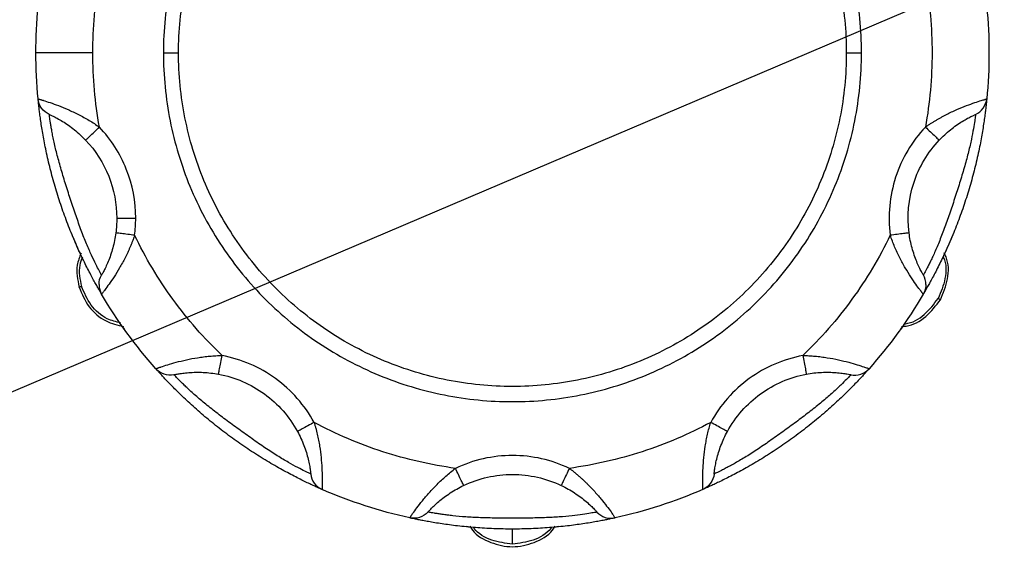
# Model space of a CAD drawing. Header units: inches. Extents: x 3 to 150, y 3 to 116.
# Tile 16 of 58: x 29.77 to 33.02, y 91.96 to 93.75. Entities that reach past the tile are written whole.
import ezdxf

# ---------------------------------------------------------------- set-up
doc = ezdxf.new("R2010")
doc.units = ezdxf.units.IN
doc.header["$LTSCALE"] = 14
doc.header["$MEASUREMENT"] = 0
doc.layers.add('TEXT', color=140, linetype='Continuous', lineweight=25)
doc.dimstyles.new('SLDDIMSTYLE3', dxfattribs={"dimtxt": 0.18, "dimasz": 1.82, "dimexe": 0, "dimexo": 0.0625, "dimgap": 0, "dimtad": 0, "dimtih": 1, "dimtoh": 1, "dimdec": 0, "dimrnd": 1e-09, "dimzin": 0, "dimdsep": 46, "dimtxsty": 'Standard', "dimsah": 1, "dimcen": 0.09, "dimadec": 0, "dimazin": 0, "dimtfac": 1.82, "dimtdec": 0, "dimtofl": 0, "dimtmove": 0, "dimatfit": 3, "dimfxl": 0, "dimfrac": 2, "dimtolj": 1, "dimtzin": 0, "dimarcsym": 0})

msp = doc.modelspace()

# ---------------------------------------------------------------- linework, layer by layer
for p, q in [((30.2474, 93.6404), (30.2974, 93.6404)), ((32.4974, 93.6404), (32.5474, 93.6404)), ((30.1188, 92.7304), (30.1137, 92.7365)), ((32.6811, 92.7365), (32.6759, 92.7304)), ((31.2565, 92.0767), (31.246, 92.0785)), ((31.3974, 92.0206), (31.3974, 92.0704)), ((31.5488, 92.0785), (31.5383, 92.0767))]:
    msp.add_line(p, q)
for points, knots in [([(32.5474, 93.6404), (32.5474, 93.7156), (32.54, 93.7909), (32.5106, 93.9385), (32.4886, 94.0109), (32.431, 94.15), (32.3954, 94.2167), (32.3117, 94.3419), (32.2638, 94.4003), (32.1573, 94.5068), (32.0989, 94.5547), (31.9737, 94.6384), (31.907, 94.674), (31.7679, 94.7316), (31.6956, 94.7536), (31.5479, 94.783), (31.4726, 94.7904), (31.3221, 94.7904), (31.2468, 94.783), (31.0992, 94.7536), (31.0268, 94.7316), (30.8878, 94.674), (30.8211, 94.6384), (30.6959, 94.5547), (30.6374, 94.5068), (30.531, 94.4003), (30.483, 94.3419), (30.3994, 94.2167), (30.3637, 94.15), (30.3061, 94.0109), (30.2842, 93.9385), (30.2548, 93.7909), (30.2474, 93.7156), (30.2474, 93.6404)], [0, 0, 0, 0, 0.0625, 0.0625, 0.125, 0.125, 0.1875, 0.1875, 0.25, 0.25, 0.3125, 0.3125, 0.375, 0.375, 0.4375, 0.4375, 0.5, 0.5, 0.5625, 0.5625, 0.625, 0.625, 0.6875, 0.6875, 0.75, 0.75, 0.8125, 0.8125, 0.875, 0.875, 0.9375, 0.9375, 1, 1, 1, 1]), ([(30.2974, 93.6404), (30.2974, 93.7124), (30.3045, 93.7844), (30.3326, 93.9256), (30.3536, 93.9948), (30.4087, 94.1278), (30.4428, 94.1916), (30.5228, 94.3114), (30.5686, 94.3673), (30.6705, 94.4691), (30.7264, 94.515), (30.8461, 94.595), (30.9099, 94.6291), (31.0429, 94.6842), (31.1122, 94.7052), (31.2534, 94.7333), (31.3254, 94.7404), (31.4694, 94.7404), (31.5414, 94.7333), (31.6826, 94.7052), (31.7518, 94.6842), (31.8848, 94.6291), (31.9486, 94.595), (32.0684, 94.515), (32.1243, 94.4691), (32.2261, 94.3673), (32.272, 94.3114), (32.352, 94.1916), (32.3861, 94.1278), (32.4412, 93.9948), (32.4622, 93.9256), (32.4903, 93.7844), (32.4974, 93.7124), (32.4974, 93.6404)], [0, 0, 0, 0, 0.0625, 0.0625, 0.125, 0.125, 0.1875, 0.1875, 0.25, 0.25, 0.3125, 0.3125, 0.375, 0.375, 0.4375, 0.4375, 0.5, 0.5, 0.5625, 0.5625, 0.625, 0.625, 0.6875, 0.6875, 0.75, 0.75, 0.8125, 0.8125, 0.875, 0.875, 0.9375, 0.9375, 1, 1, 1, 1]), ([(32.758, 93.8853), (32.7725, 93.8045), (32.7799, 93.7224), (32.7799, 93.5583), (32.7725, 93.4762), (32.758, 93.3954)], [0, 0, 0, 0, 0.5, 0.5, 1, 1, 1, 1]), ([(30.0149, 93.6404), (29.9903, 93.6404), (29.9658, 93.6404), (29.9204, 93.6404), (29.8996, 93.6404), (29.8649, 93.6404), (29.851, 93.6404), (29.8323, 93.6404), (29.8274, 93.6404), (29.8274, 93.6404)], [0, 0, 0, 0, 0.25, 0.25, 0.5, 0.5, 0.75, 0.75, 1, 1, 1, 1]), ([(30.2474, 93.6404), (30.2474, 93.5651), (30.2548, 93.4898), (30.2842, 93.3422), (30.3061, 93.2698), (30.3637, 93.1307), (30.3994, 93.064), (30.483, 92.9389), (30.531, 92.8804), (30.6374, 92.774), (30.6959, 92.726), (30.8211, 92.6424), (30.8878, 92.6067), (31.0268, 92.5491), (31.0992, 92.5272), (31.2468, 92.4978), (31.3221, 92.4904), (31.4726, 92.4904), (31.5479, 92.4978), (31.6956, 92.5272), (31.7679, 92.5491), (31.907, 92.6067), (31.9737, 92.6424), (32.0989, 92.726), (32.1573, 92.774), (32.2638, 92.8804), (32.3117, 92.9389), (32.3954, 93.064), (32.431, 93.1307), (32.4886, 93.2698), (32.5106, 93.3422), (32.54, 93.4898), (32.5474, 93.5651), (32.5474, 93.6404)], [0, 0, 0, 0, 0.0625, 0.0625, 0.125, 0.125, 0.1875, 0.1875, 0.25, 0.25, 0.3125, 0.3125, 0.375, 0.375, 0.4375, 0.4375, 0.5, 0.5, 0.5625, 0.5625, 0.625, 0.625, 0.6875, 0.6875, 0.75, 0.75, 0.8125, 0.8125, 0.875, 0.875, 0.9375, 0.9375, 1, 1, 1, 1]), ([(32.4974, 93.6404), (32.4974, 93.5684), (32.4903, 93.4964), (32.4622, 93.3552), (32.4412, 93.2859), (32.3861, 93.1529), (32.352, 93.0891), (32.272, 92.9694), (32.2261, 92.9135), (32.1243, 92.8116), (32.0684, 92.7658), (31.9486, 92.6858), (31.8848, 92.6517), (31.7518, 92.5966), (31.6826, 92.5756), (31.5414, 92.5475), (31.4694, 92.5404), (31.3254, 92.5404), (31.2534, 92.5475), (31.1122, 92.5756), (31.0429, 92.5966), (30.9099, 92.6517), (30.8461, 92.6858), (30.7264, 92.7658), (30.6705, 92.8116), (30.5686, 92.9135), (30.5228, 92.9694), (30.4428, 93.0891), (30.4087, 93.1529), (30.3536, 93.2859), (30.3326, 93.3552), (30.3045, 93.4964), (30.2974, 93.5684), (30.2974, 93.6404)], [0, 0, 0, 0, 0.0625, 0.0625, 0.125, 0.125, 0.1875, 0.1875, 0.25, 0.25, 0.3125, 0.3125, 0.375, 0.375, 0.4375, 0.4375, 0.5, 0.5, 0.5625, 0.5625, 0.625, 0.625, 0.6875, 0.6875, 0.75, 0.75, 0.8125, 0.8125, 0.875, 0.875, 0.9375, 0.9375, 1, 1, 1, 1]), ([(29.8347, 93.4885), (29.8348, 93.4885), (29.8348, 93.4884), (29.8354, 93.4883), (29.8364, 93.488), (29.8377, 93.4876), (29.8393, 93.4872), (29.8413, 93.4866), (29.8437, 93.4859), (29.8463, 93.4851), (29.8493, 93.4842), (29.8571, 93.4818), (29.8729, 93.4767), (29.9008, 93.4667), (29.9329, 93.4537), (29.9619, 93.4401), (29.9853, 93.4277), (30.0028, 93.4177), (30.02, 93.407), (30.0312, 93.3993), (30.0367, 93.3954)], [0, 0, 0, 0, 0.025512, 0.050896, 0.076158, 0.101307, 0.12635, 0.151295, 0.17615, 0.200922, 0.225619, 0.250249, 0.376893, 0.499722, 0.625604, 0.749796, 0.812812, 0.875424, 0.937772, 1, 1, 1, 1]), ([(29.8715, 93.4374), (29.8615, 93.4419), (29.8526, 93.4491), (29.8398, 93.4669), (29.8358, 93.4775), (29.8347, 93.4885)], [0, 0, 0, 0, 0.5, 0.5, 1, 1, 1, 1]), ([(30.0439, 92.8448), (30.0439, 92.8448), (30.0438, 92.8449), (30.0435, 92.8454), (30.043, 92.8463), (30.0423, 92.8475), (30.0414, 92.8491), (30.0395, 92.8523), (30.036, 92.8584), (30.0298, 92.8693), (30.0221, 92.883), (30.0102, 92.9048), (29.9929, 92.9381), (29.9698, 92.9861), (29.9464, 93.0397), (29.9241, 93.0968), (29.9038, 93.1551), (29.8859, 93.2142), (29.8705, 93.2734), (29.858, 93.3303), (29.8484, 93.3827), (29.8428, 93.4199), (29.8396, 93.4446), (29.8377, 93.4602), (29.8363, 93.4726), (29.8356, 93.4802), (29.8351, 93.4845), (29.8349, 93.4868), (29.8348, 93.4882), (29.8347, 93.4884), (29.8347, 93.4885)], [0, 0, 0, 0, 0.010442, 0.020855, 0.031253, 0.041655, 0.052075, 0.06253, 0.093837, 0.125223, 0.156436, 0.187819, 0.250208, 0.31137, 0.37543, 0.437706, 0.499978, 0.562425, 0.624444, 0.688377, 0.749424, 0.811918, 0.843293, 0.874502, 0.905753, 0.93693, 0.952733, 0.968475, 0.984212, 1, 1, 1, 1]), ([(32.96, 93.4885), (32.96, 93.4884), (32.96, 93.4884), (32.9599, 93.4877), (32.9598, 93.4867), (32.9597, 93.4853), (32.9595, 93.4835), (32.9591, 93.4798), (32.9584, 93.4728), (32.957, 93.4604), (32.9552, 93.4447), (32.9519, 93.4201), (32.9464, 93.383), (32.9368, 93.3306), (32.9243, 93.2735), (32.9088, 93.2142), (32.8909, 93.1551), (32.8707, 93.0968), (32.8484, 93.0397), (32.825, 92.9864), (32.802, 92.9384), (32.7846, 92.905), (32.7727, 92.8831), (32.7651, 92.8694), (32.7589, 92.8585), (32.7551, 92.852), (32.7529, 92.8482), (32.7517, 92.8462), (32.751, 92.845), (32.7509, 92.8448), (32.7509, 92.8448)], [0, 0, 0, 0, 0.010442, 0.020855, 0.031253, 0.041655, 0.052075, 0.06253, 0.093837, 0.125223, 0.156436, 0.187819, 0.250208, 0.31137, 0.37543, 0.437706, 0.499978, 0.562425, 0.624444, 0.688377, 0.749424, 0.811918, 0.843293, 0.874502, 0.905753, 0.93693, 0.952733, 0.968475, 0.984212, 1, 1, 1, 1]), ([(32.758, 93.3954), (32.7608, 93.3974), (32.7663, 93.4013), (32.7747, 93.4068), (32.7833, 93.4123), (32.7919, 93.4175), (32.8006, 93.4226), (32.8094, 93.4276), (32.8182, 93.4323), (32.8356, 93.4414), (32.8617, 93.4536), (32.8938, 93.4667), (32.9217, 93.4767), (32.9389, 93.4822), (32.9485, 93.4851), (32.9536, 93.4866), (32.9572, 93.4877), (32.9596, 93.4884), (32.9599, 93.4884), (32.96, 93.4885)], [0, 0, 0, 0, 0.031071, 0.062154, 0.093269, 0.124432, 0.155662, 0.186976, 0.218392, 0.249927, 0.373946, 0.499658, 0.622463, 0.74909, 0.798542, 0.848297, 0.898417, 0.948964, 1, 1, 1, 1]), ([(32.9233, 93.4374), (32.9328, 93.4417), (32.9419, 93.4489), (32.9551, 93.4671), (32.959, 93.478), (32.96, 93.4885)], [0, 0, 0, 0, 0.5, 0.5, 1, 1, 1, 1]), ([(29.8715, 93.4374), (29.8715, 93.4374), (29.8726, 93.437), (29.8757, 93.4355), (29.877, 93.4349), (29.8801, 93.4335), (29.8819, 93.4326), (29.8877, 93.4298), (29.8926, 93.4273), (29.9032, 93.4215), (29.9092, 93.4181), (29.9216, 93.4105), (29.928, 93.4063), (29.9411, 93.397), (29.9477, 93.3921), (29.9671, 93.3765), (29.9796, 93.3649), (29.9913, 93.3525)], [0, 0, 0, 0, 0.125, 0.125, 0.1875, 0.1875, 0.25, 0.25, 0.375, 0.375, 0.5, 0.5, 0.625, 0.625, 0.75, 0.75, 1, 1, 1, 1]), ([(30.0436, 92.9077), (30.0436, 92.9077), (30.0427, 92.9093), (30.0393, 92.9156), (30.0367, 92.9205), (30.0301, 92.9331), (30.0261, 92.9409), (30.017, 92.9596), (30.0119, 92.9702), (30.0013, 92.994), (29.9956, 93.0073), (29.9841, 93.0354), (29.9784, 93.0504), (29.9668, 93.0821), (29.961, 93.0985), (29.9497, 93.132), (29.9441, 93.149), (29.9329, 93.1834), (29.9274, 93.2008), (29.9169, 93.2345), (29.9119, 93.251), (29.9051, 93.275), (29.9029, 93.2829), (29.8987, 93.2986), (29.8967, 93.3062), (29.8912, 93.3284), (29.8881, 93.3422), (29.884, 93.3615), (29.8828, 93.3677), (29.8806, 93.3793), (29.8796, 93.3847), (29.8778, 93.3949), (29.877, 93.3996), (29.8756, 93.4083), (29.875, 93.4123), (29.8734, 93.4229), (29.8727, 93.4283), (29.8717, 93.4356), (29.8715, 93.4374), (29.8715, 93.4374)], [0, 0, 0, 0, 0.0625, 0.0625, 0.125, 0.125, 0.1875, 0.1875, 0.25, 0.25, 0.3125, 0.3125, 0.375, 0.375, 0.4375, 0.4375, 0.5, 0.5, 0.5625, 0.5625, 0.625, 0.625, 0.65625, 0.65625, 0.6875, 0.6875, 0.75, 0.75, 0.78125, 0.78125, 0.8125, 0.8125, 0.84375, 0.84375, 0.875, 0.875, 0.9375, 0.9375, 1, 1, 1, 1]), ([(32.9233, 93.4374), (32.9233, 93.4374), (32.923, 93.4356), (32.9221, 93.4284), (32.9213, 93.423), (32.9192, 93.4089), (32.9179, 93.4003), (32.9143, 93.3798), (32.9121, 93.3682), (32.9068, 93.3427), (32.9036, 93.3286), (32.8963, 93.2991), (32.8921, 93.2836), (32.8829, 93.2511), (32.8779, 93.2345), (32.8674, 93.2008), (32.8619, 93.1837), (32.8507, 93.1492), (32.845, 93.1319), (32.8337, 93.0985), (32.828, 93.0823), (32.8194, 93.0588), (32.8165, 93.0511), (32.8107, 93.036), (32.8078, 93.0286), (32.7993, 93.0074), (32.7937, 92.9944), (32.7856, 92.9765), (32.783, 92.9707), (32.7779, 92.96), (32.7756, 92.9551), (32.771, 92.9458), (32.7689, 92.9416), (32.7649, 92.9337), (32.7631, 92.9301), (32.7581, 92.9205), (32.7555, 92.9158), (32.752, 92.9093), (32.7511, 92.9077), (32.7511, 92.9077)], [0, 0, 0, 0, 0.0625, 0.0625, 0.125, 0.125, 0.1875, 0.1875, 0.25, 0.25, 0.3125, 0.3125, 0.375, 0.375, 0.4375, 0.4375, 0.5, 0.5, 0.5625, 0.5625, 0.625, 0.625, 0.65625, 0.65625, 0.6875, 0.6875, 0.75, 0.75, 0.78125, 0.78125, 0.8125, 0.8125, 0.84375, 0.84375, 0.875, 0.875, 0.9375, 0.9375, 1, 1, 1, 1]), ([(32.8034, 93.3525), (32.8093, 93.3587), (32.8153, 93.3646), (32.8278, 93.3762), (32.8342, 93.3817), (32.8472, 93.3922), (32.8537, 93.3971), (32.8667, 93.4062), (32.8733, 93.4105), (32.8856, 93.4181), (32.8915, 93.4215), (32.9022, 93.4273), (32.9069, 93.4297), (32.9148, 93.4336), (32.918, 93.435), (32.9222, 93.437), (32.9233, 93.4374), (32.9233, 93.4374)], [0, 0, 0, 0, 0.125, 0.125, 0.25, 0.25, 0.375, 0.375, 0.5, 0.5, 0.625, 0.625, 0.75, 0.75, 0.875, 0.875, 1, 1, 1, 1]), ([(29.9913, 93.3525), (29.9913, 93.3525), (29.9923, 93.3534), (29.9967, 93.3576), (30.0002, 93.3609), (30.0091, 93.3693), (30.0144, 93.3744), (30.0256, 93.3849), (30.0314, 93.3904), (30.0367, 93.3954)], [0, 0, 0, 0, 0.25, 0.25, 0.5, 0.5, 0.75, 0.75, 1, 1, 1, 1]), ([(30.1563, 93.095), (30.1563, 93.1502), (30.1457, 93.2054), (30.1049, 93.3079), (30.0747, 93.3553), (30.0367, 93.3954)], [0, 0, 0, 0, 0.5, 0.5, 1, 1, 1, 1]), ([(32.758, 93.3954), (32.7358, 93.372), (32.7162, 93.346), (32.6833, 93.2905), (32.6699, 93.2609), (32.6499, 93.1994), (32.6434, 93.1676), (32.6374, 93.1033), (32.638, 93.0708), (32.6421, 93.0388)], [0, 0, 0, 0, 0.25, 0.25, 0.5, 0.5, 0.75, 0.75, 1, 1, 1, 1]), ([(32.758, 93.3954), (32.7634, 93.3904), (32.7691, 93.3849), (32.7803, 93.3744), (32.7857, 93.3693), (32.7946, 93.3609), (32.798, 93.3576), (32.8025, 93.3534), (32.8034, 93.3525), (32.8034, 93.3525)], [0, 0, 0, 0, 0.25, 0.25, 0.5, 0.5, 0.75, 0.75, 1, 1, 1, 1]), ([(29.9913, 93.3525), (30.0238, 93.3181), (30.0497, 93.2775), (30.0847, 93.1896), (30.0938, 93.1423), (30.0938, 93.095)], [0, 0, 0, 0, 0.5, 0.5, 1, 1, 1, 1]), ([(32.7041, 93.0468), (32.697, 93.1017), (32.7022, 93.1582), (32.7365, 93.2635), (32.7654, 93.3123), (32.8034, 93.3525)], [0, 0, 0, 0, 0.5, 0.5, 1, 1, 1, 1]), ([(30.0938, 93.095), (30.0938, 93.095), (30.0954, 93.095), (30.1016, 93.095), (30.1063, 93.095), (30.1179, 93.095), (30.1248, 93.095), (30.1399, 93.095), (30.1481, 93.095), (30.1563, 93.095)], [0, 0, 0, 0, 0.25, 0.25, 0.5, 0.5, 0.75, 0.75, 1, 1, 1, 1]), ([(30.0907, 93.0468), (30.0896, 93.0384), (30.0882, 93.03), (30.0849, 93.0134), (30.0829, 93.0051), (30.0786, 92.989), (30.0762, 92.9812), (30.071, 92.9661), (30.0683, 92.9588), (30.0627, 92.9454), (30.0599, 92.9392), (30.0547, 92.9282), (30.0523, 92.9235), (30.0482, 92.9157), (30.0465, 92.9127), (30.0442, 92.9087), (30.0436, 92.9077), (30.0436, 92.9077)], [0, 0, 0, 0, 0.125, 0.125, 0.25, 0.25, 0.375, 0.375, 0.5, 0.5, 0.625, 0.625, 0.75, 0.75, 0.875, 0.875, 1, 1, 1, 1]), ([(30.1526, 93.0388), (30.1515, 93.0356), (30.1493, 93.0292), (30.1458, 93.0197), (30.1421, 93.0103), (30.1382, 93.001), (30.1342, 92.9917), (30.13, 92.9826), (30.1256, 92.9736), (30.1168, 92.956), (30.103, 92.9308), (30.0847, 92.9013), (30.0679, 92.8768), (30.0572, 92.8622), (30.0512, 92.8542), (30.048, 92.85), (30.0457, 92.847), (30.0442, 92.8451), (30.044, 92.8449), (30.0439, 92.8448)], [0, 0, 0, 0, 0.031071, 0.062154, 0.093269, 0.124432, 0.155662, 0.186976, 0.218392, 0.249927, 0.373946, 0.499658, 0.622463, 0.74909, 0.798542, 0.848297, 0.898417, 0.948964, 1, 1, 1, 1]), ([(30.1526, 93.0388), (30.1453, 93.0397), (30.1375, 93.0407), (30.1222, 93.0427), (30.1149, 93.0437), (30.1028, 93.0452), (30.098, 93.0458), (30.092, 93.0466), (30.0907, 93.0468), (30.0907, 93.0468)], [0, 0, 0, 0, 0.25, 0.25, 0.5, 0.5, 0.75, 0.75, 1, 1, 1, 1]), ([(30.4406, 92.6425), (30.3813, 92.6993), (30.3272, 92.7614), (30.2307, 92.8942), (30.1884, 92.9649), (30.1526, 93.0388)], [0, 0, 0, 0, 0.5, 0.5, 1, 1, 1, 1]), ([(32.6421, 93.0388), (32.6064, 92.9649), (32.5641, 92.8942), (32.4676, 92.7614), (32.4134, 92.6993), (32.3542, 92.6425)], [0, 0, 0, 0, 0.5, 0.5, 1, 1, 1, 1]), ([(32.7041, 93.0468), (32.7041, 93.0468), (32.7028, 93.0466), (32.6967, 93.0458), (32.692, 93.0452), (32.6799, 93.0437), (32.6726, 93.0427), (32.6573, 93.0407), (32.6494, 93.0397), (32.6421, 93.0388)], [0, 0, 0, 0, 0.25, 0.25, 0.5, 0.5, 0.75, 0.75, 1, 1, 1, 1]), ([(32.7509, 92.8448), (32.7508, 92.8448), (32.7508, 92.8449), (32.7504, 92.8453), (32.7498, 92.8461), (32.749, 92.8472), (32.7479, 92.8485), (32.7466, 92.8502), (32.7452, 92.8521), (32.7435, 92.8543), (32.7416, 92.8568), (32.7367, 92.8634), (32.7269, 92.8767), (32.7102, 92.9012), (32.6919, 92.9306), (32.6764, 92.9587), (32.6648, 92.9824), (32.6565, 93.0008), (32.6488, 93.0196), (32.6444, 93.0324), (32.6421, 93.0388)], [0, 0, 0, 0, 0.025512, 0.050896, 0.076158, 0.101307, 0.12635, 0.151295, 0.17615, 0.200922, 0.225619, 0.250249, 0.376893, 0.499722, 0.625604, 0.749796, 0.812812, 0.875424, 0.937772, 1, 1, 1, 1]), ([(32.7511, 92.9077), (32.7511, 92.9077), (32.7505, 92.9087), (32.7488, 92.9117), (32.7481, 92.9129), (32.7465, 92.9159), (32.7456, 92.9176), (32.7425, 92.9234), (32.74, 92.9283), (32.7348, 92.9392), (32.732, 92.9454), (32.7265, 92.9589), (32.7237, 92.9661), (32.7186, 92.9812), (32.7161, 92.9891), (32.7096, 93.0131), (32.7063, 93.0299), (32.7041, 93.0468)], [0, 0, 0, 0, 0.125, 0.125, 0.1875, 0.1875, 0.25, 0.25, 0.375, 0.375, 0.5, 0.5, 0.625, 0.625, 0.75, 0.75, 1, 1, 1, 1]), ([(29.9763, 92.98), (29.9711, 92.967), (29.9569, 92.9312), (29.9647, 92.8928), (29.9697, 92.8683)], [0, 0, 0, 0, 0.361253, 1, 1, 1, 1]), ([(32.8073, 92.8264), (32.8166, 92.8487), (32.8353, 92.8934), (32.8353, 92.951), (32.8216, 92.977), (32.8192, 92.9814)], [0, 0, 0, 0, 0.452951, 0.905903, 1, 1, 1, 1]), ([(29.9804, 92.9662), (29.977, 92.9574), (29.9654, 92.9268), (29.9725, 92.894), (29.9777, 92.8705)], [0, 0, 0, 0, 0.2842712, 1, 1, 1, 1]), ([(32.816, 92.9696), (32.8166, 92.9683), (32.8278, 92.9464), (32.8266, 92.8944), (32.8089, 92.8518), (32.8001, 92.8305)], [0, 0, 0, 0, 0.030204, 0.515102, 1, 1, 1, 1]), ([(30.0353, 92.8764), (30.0353, 92.8708), (30.0361, 92.8651), (30.039, 92.8544), (30.0412, 92.8493), (30.0439, 92.8448)], [0, 0, 0, 0, 0.5, 0.5, 1, 1, 1, 1]), ([(29.9697, 92.8683), (29.9697, 92.8683), (29.9704, 92.8685), (29.9732, 92.8693), (29.9752, 92.8698), (29.9777, 92.8705)], [0, 0, 0, 0, 0.5, 0.5, 1, 1, 1, 1]), ([(29.9697, 92.8683), (29.9792, 92.8457), (29.9981, 92.8006), (30.0528, 92.7534), (30.0963, 92.7429), (30.1161, 92.7381)], [0, 0, 0, 0, 0.353305, 0.70661, 1, 1, 1, 1]), ([(30.1061, 92.7498), (30.0912, 92.7536), (30.0537, 92.763), (30.0048, 92.8061), (29.9867, 92.8491), (29.9777, 92.8705)], [0, 0, 0, 0, 0.24739, 0.623695, 1, 1, 1, 1]), ([(32.6789, 92.7385), (32.684, 92.7387), (32.7133, 92.7397), (32.7633, 92.7685), (32.7926, 92.8071), (32.8073, 92.8264)], [0, 0, 0, 0, 0.094097, 0.547049, 1, 1, 1, 1]), ([(32.6869, 92.7471), (32.6886, 92.7472), (32.7134, 92.7486), (32.758, 92.7756), (32.7861, 92.8122), (32.8001, 92.8305)], [0, 0, 0, 0, 0.034525, 0.517262, 1, 1, 1, 1]), ([(32.8073, 92.8264), (32.8073, 92.8264), (32.8066, 92.8268), (32.8041, 92.8282), (32.8023, 92.8292), (32.8001, 92.8305)], [0, 0, 0, 0, 0.5, 0.5, 1, 1, 1, 1]), ([(30.2225, 92.599), (30.2225, 92.599), (30.2226, 92.599), (30.2231, 92.5992), (30.224, 92.5996), (30.2253, 92.6), (30.2269, 92.6006), (30.2289, 92.6013), (30.2312, 92.6021), (30.2338, 92.6031), (30.2368, 92.6041), (30.2445, 92.6067), (30.2602, 92.6119), (30.2887, 92.6202), (30.3224, 92.6286), (30.3538, 92.6346), (30.38, 92.6383), (30.4, 92.6405), (30.4203, 92.642), (30.4338, 92.6423), (30.4406, 92.6425)], [0, 0, 0, 0, 0.025512, 0.050896, 0.076158, 0.101307, 0.12635, 0.151295, 0.17615, 0.200922, 0.225619, 0.250249, 0.376893, 0.499722, 0.625604, 0.749796, 0.812812, 0.875424, 0.937772, 1, 1, 1, 1]), ([(30.429, 92.581), (30.429, 92.581), (30.4293, 92.5824), (30.4304, 92.5883), (30.4313, 92.593), (30.4335, 92.605), (30.4349, 92.6123), (30.4377, 92.6274), (30.4392, 92.6352), (30.4406, 92.6425)], [0, 0, 0, 0, 0.25, 0.25, 0.5, 0.5, 0.75, 0.75, 1, 1, 1, 1]), ([(30.744, 92.422), (30.7285, 92.4504), (30.7099, 92.477), (30.6672, 92.5255), (30.6432, 92.5474), (30.591, 92.5854), (30.5627, 92.6015), (30.5034, 92.627), (30.4723, 92.6365), (30.4406, 92.6425)], [0, 0, 0, 0, 0.25, 0.25, 0.5, 0.5, 0.75, 0.75, 1, 1, 1, 1]), ([(32.3542, 92.6425), (32.3224, 92.6365), (32.2914, 92.627), (32.232, 92.6015), (32.2038, 92.5854), (32.1515, 92.5474), (32.1275, 92.5255), (32.0849, 92.477), (32.0662, 92.4504), (32.0508, 92.422)], [0, 0, 0, 0, 0.25, 0.25, 0.5, 0.5, 0.75, 0.75, 1, 1, 1, 1]), ([(32.3542, 92.6425), (32.3576, 92.6424), (32.3643, 92.6423), (32.3744, 92.6419), (32.3845, 92.6412), (32.3946, 92.6404), (32.4046, 92.6394), (32.4146, 92.6383), (32.4245, 92.6369), (32.444, 92.634), (32.4722, 92.6286), (32.5059, 92.6203), (32.5344, 92.6119), (32.5515, 92.6063), (32.561, 92.603), (32.566, 92.6013), (32.5696, 92.6), (32.5719, 92.5992), (32.5722, 92.599), (32.5723, 92.599)], [0, 0, 0, 0, 0.031071, 0.062154, 0.093269, 0.124432, 0.155662, 0.186976, 0.218392, 0.249927, 0.373946, 0.499658, 0.622463, 0.74909, 0.798542, 0.848297, 0.898417, 0.948964, 1, 1, 1, 1]), ([(32.3542, 92.6425), (32.3555, 92.6352), (32.357, 92.6274), (32.3598, 92.6123), (32.3612, 92.605), (32.3635, 92.593), (32.3643, 92.5883), (32.3655, 92.5824), (32.3657, 92.581), (32.3657, 92.581)], [0, 0, 0, 0, 0.25, 0.25, 0.5, 0.5, 0.75, 0.75, 1, 1, 1, 1]), ([(30.2822, 92.5793), (30.2714, 92.577), (30.2601, 92.5777), (30.2392, 92.5845), (30.2297, 92.5908), (30.2225, 92.599)], [0, 0, 0, 0, 0.5, 0.5, 1, 1, 1, 1]), ([(30.77, 92.2012), (30.77, 92.2012), (30.7699, 92.2012), (30.7694, 92.2015), (30.7684, 92.2019), (30.7671, 92.2024), (30.7654, 92.2032), (30.762, 92.2047), (30.7556, 92.2075), (30.7442, 92.2127), (30.7299, 92.2193), (30.7075, 92.23), (30.6739, 92.2467), (30.627, 92.272), (30.5766, 92.3015), (30.525, 92.3346), (30.4743, 92.3699), (30.4251, 92.4071), (30.3778, 92.446), (30.3342, 92.4847), (30.2957, 92.5215), (30.2693, 92.5483), (30.2522, 92.5663), (30.2415, 92.5779), (30.2331, 92.5871), (30.228, 92.5928), (30.2251, 92.596), (30.2236, 92.5977), (30.2226, 92.5988), (30.2225, 92.5989), (30.2225, 92.599)], [0, 0, 0, 0, 0.010442, 0.020855, 0.031253, 0.041655, 0.052075, 0.06253, 0.093837, 0.125223, 0.156436, 0.187819, 0.250208, 0.31137, 0.37543, 0.437706, 0.499978, 0.562425, 0.624444, 0.688377, 0.749424, 0.811918, 0.843293, 0.874502, 0.905753, 0.93693, 0.952733, 0.968475, 0.984212, 1, 1, 1, 1]), ([(30.2822, 92.5793), (30.2822, 92.5793), (30.2833, 92.5796), (30.2867, 92.5802), (30.2881, 92.5805), (30.2915, 92.5812), (30.2934, 92.5815), (30.2999, 92.5826), (30.3052, 92.5835), (30.3172, 92.5851), (30.324, 92.5858), (30.3386, 92.5869), (30.3462, 92.5873), (30.3622, 92.5875), (30.3705, 92.5874), (30.3953, 92.5861), (30.4123, 92.5842), (30.429, 92.581)], [0, 0, 0, 0, 0.125, 0.125, 0.1875, 0.1875, 0.25, 0.25, 0.375, 0.375, 0.5, 0.5, 0.625, 0.625, 0.75, 0.75, 1, 1, 1, 1]), ([(30.429, 92.581), (30.4835, 92.5708), (30.5356, 92.5484), (30.6251, 92.4833), (30.6626, 92.4407), (30.6891, 92.3921)], [0, 0, 0, 0, 0.5, 0.5, 1, 1, 1, 1]), ([(32.5723, 92.599), (32.5723, 92.599), (32.5722, 92.5989), (32.5718, 92.5984), (32.5711, 92.5977), (32.5702, 92.5966), (32.569, 92.5953), (32.5665, 92.5925), (32.5618, 92.5872), (32.5534, 92.578), (32.5427, 92.5665), (32.5256, 92.5484), (32.4992, 92.5216), (32.4607, 92.4848), (32.4171, 92.4461), (32.3697, 92.4072), (32.3204, 92.3699), (32.2698, 92.3346), (32.2182, 92.3016), (32.168, 92.2721), (32.1211, 92.2468), (32.0874, 92.2301), (32.0649, 92.2193), (32.0507, 92.2127), (32.0393, 92.2076), (32.0324, 92.2045), (32.0284, 92.2028), (32.0263, 92.2018), (32.025, 92.2013), (32.0248, 92.2012), (32.0247, 92.2012)], [0, 0, 0, 0, 0.010442, 0.020855, 0.031253, 0.041655, 0.052075, 0.06253, 0.093837, 0.125223, 0.156436, 0.187819, 0.250208, 0.31137, 0.37543, 0.437706, 0.499978, 0.562425, 0.624444, 0.688377, 0.749424, 0.811918, 0.843293, 0.874502, 0.905753, 0.93693, 0.952733, 0.968475, 0.984212, 1, 1, 1, 1]), ([(32.1056, 92.3921), (32.1322, 92.4407), (32.1696, 92.4833), (32.2592, 92.5484), (32.3113, 92.5708), (32.3657, 92.581)], [0, 0, 0, 0, 0.5, 0.5, 1, 1, 1, 1]), ([(32.3657, 92.581), (32.374, 92.5826), (32.3824, 92.5839), (32.3993, 92.5859), (32.4078, 92.5866), (32.4244, 92.5874), (32.4325, 92.5875), (32.4485, 92.5873), (32.4563, 92.5869), (32.4707, 92.5858), (32.4775, 92.5851), (32.4896, 92.5835), (32.4948, 92.5827), (32.5035, 92.5811), (32.5069, 92.5805), (32.5114, 92.5796), (32.5126, 92.5793), (32.5126, 92.5793)], [0, 0, 0, 0, 0.125, 0.125, 0.25, 0.25, 0.375, 0.375, 0.5, 0.5, 0.625, 0.625, 0.75, 0.75, 0.875, 0.875, 1, 1, 1, 1]), ([(32.5126, 92.5793), (32.5228, 92.5771), (32.5344, 92.5776), (32.5558, 92.5846), (32.5653, 92.5912), (32.5723, 92.599)], [0, 0, 0, 0, 0.5, 0.5, 1, 1, 1, 1]), ([(30.7329, 92.2519), (30.7329, 92.2519), (30.7312, 92.2527), (30.7246, 92.2558), (30.7197, 92.2582), (30.7069, 92.2645), (30.6992, 92.2685), (30.6808, 92.2782), (30.6704, 92.2839), (30.6479, 92.2968), (30.6354, 92.3042), (30.6096, 92.3203), (30.5962, 92.329), (30.5681, 92.3479), (30.5538, 92.3578), (30.525, 92.3781), (30.5105, 92.3886), (30.4812, 92.4099), (30.4665, 92.4207), (30.4382, 92.4418), (30.4245, 92.4522), (30.4048, 92.4676), (30.3984, 92.4728), (30.3858, 92.4829), (30.3797, 92.488), (30.3622, 92.5027), (30.3516, 92.512), (30.337, 92.5252), (30.3323, 92.5295), (30.3237, 92.5376), (30.3197, 92.5414), (30.3123, 92.5486), (30.3089, 92.5519), (30.3027, 92.5581), (30.2998, 92.561), (30.2923, 92.5687), (30.2885, 92.5726), (30.2835, 92.5779), (30.2822, 92.5793), (30.2822, 92.5793)], [0, 0, 0, 0, 0.0625, 0.0625, 0.125, 0.125, 0.1875, 0.1875, 0.25, 0.25, 0.3125, 0.3125, 0.375, 0.375, 0.4375, 0.4375, 0.5, 0.5, 0.5625, 0.5625, 0.625, 0.625, 0.65625, 0.65625, 0.6875, 0.6875, 0.75, 0.75, 0.78125, 0.78125, 0.8125, 0.8125, 0.84375, 0.84375, 0.875, 0.875, 0.9375, 0.9375, 1, 1, 1, 1]), ([(32.5126, 92.5793), (32.5126, 92.5793), (32.5113, 92.578), (32.5063, 92.5727), (32.5025, 92.5687), (32.4925, 92.5586), (32.4864, 92.5524), (32.4714, 92.5379), (32.4628, 92.5298), (32.4436, 92.5124), (32.4327, 92.5028), (32.4094, 92.4832), (32.3969, 92.4731), (32.3704, 92.4523), (32.3565, 92.4418), (32.3283, 92.4207), (32.3138, 92.4101), (32.2845, 92.3888), (32.2697, 92.3781), (32.2409, 92.3578), (32.2268, 92.348), (32.206, 92.334), (32.1991, 92.3295), (32.1856, 92.3207), (32.1789, 92.3164), (32.1595, 92.3043), (32.1473, 92.2971), (32.1302, 92.2873), (32.1247, 92.2842), (32.1144, 92.2785), (32.1095, 92.2759), (32.1004, 92.2711), (32.0962, 92.2689), (32.0884, 92.2648), (32.0848, 92.263), (32.0751, 92.2582), (32.0702, 92.2559), (32.0636, 92.2527), (32.0619, 92.2519), (32.0619, 92.2519)], [0, 0, 0, 0, 0.0625, 0.0625, 0.125, 0.125, 0.1875, 0.1875, 0.25, 0.25, 0.3125, 0.3125, 0.375, 0.375, 0.4375, 0.4375, 0.5, 0.5, 0.5625, 0.5625, 0.625, 0.625, 0.65625, 0.65625, 0.6875, 0.6875, 0.75, 0.75, 0.78125, 0.78125, 0.8125, 0.8125, 0.84375, 0.84375, 0.875, 0.875, 0.9375, 0.9375, 1, 1, 1, 1]), ([(30.744, 92.422), (30.7375, 92.4185), (30.7305, 92.4147), (30.717, 92.4073), (30.7105, 92.4038), (30.6998, 92.3979), (30.6956, 92.3956), (30.6903, 92.3927), (30.6891, 92.3921), (30.6891, 92.3921)], [0, 0, 0, 0, 0.25, 0.25, 0.5, 0.5, 0.75, 0.75, 1, 1, 1, 1]), ([(31.2099, 92.2706), (31.1285, 92.2818), (31.0482, 92.3002), (30.8921, 92.3509), (30.8163, 92.3832), (30.744, 92.422)], [0, 0, 0, 0, 0.5, 0.5, 1, 1, 1, 1]), ([(30.744, 92.422), (30.745, 92.4188), (30.7469, 92.4123), (30.7497, 92.4026), (30.7522, 92.3928), (30.7545, 92.383), (30.7567, 92.3731), (30.7586, 92.3632), (30.7604, 92.3534), (30.7637, 92.334), (30.7673, 92.3055), (30.7698, 92.2709), (30.7706, 92.2412), (30.7706, 92.2231), (30.7704, 92.2131), (30.7703, 92.2078), (30.7701, 92.204), (30.7701, 92.2016), (30.77, 92.2013), (30.77, 92.2012)], [0, 0, 0, 0, 0.031071, 0.062154, 0.093269, 0.124432, 0.155662, 0.186976, 0.218392, 0.249927, 0.373946, 0.499658, 0.622463, 0.74909, 0.798542, 0.848297, 0.898417, 0.948964, 1, 1, 1, 1]), ([(32.0508, 92.422), (31.9784, 92.3832), (31.9026, 92.3509), (31.7465, 92.3002), (31.6662, 92.2818), (31.5849, 92.2706)], [0, 0, 0, 0, 0.5, 0.5, 1, 1, 1, 1]), ([(32.0247, 92.2012), (32.0247, 92.2012), (32.0247, 92.2013), (32.0247, 92.2019), (32.0246, 92.2028), (32.0246, 92.2042), (32.0245, 92.2059), (32.0245, 92.208), (32.0244, 92.2104), (32.0244, 92.2132), (32.0243, 92.2163), (32.0242, 92.2245), (32.0241, 92.2411), (32.025, 92.2707), (32.0275, 92.3053), (32.0315, 92.3371), (32.036, 92.3631), (32.0401, 92.3829), (32.045, 92.4026), (32.0488, 92.4155), (32.0508, 92.422)], [0, 0, 0, 0, 0.025512, 0.050896, 0.076158, 0.101307, 0.12635, 0.151295, 0.17615, 0.200922, 0.225619, 0.250249, 0.376893, 0.499722, 0.625604, 0.749796, 0.812812, 0.875424, 0.937772, 1, 1, 1, 1]), ([(32.1056, 92.3921), (32.1056, 92.3921), (32.1045, 92.3927), (32.0991, 92.3956), (32.0949, 92.3979), (32.0842, 92.4038), (32.0777, 92.4073), (32.0642, 92.4147), (32.0572, 92.4185), (32.0508, 92.422)], [0, 0, 0, 0, 0.25, 0.25, 0.5, 0.5, 0.75, 0.75, 1, 1, 1, 1]), ([(30.6891, 92.3921), (30.6932, 92.3846), (30.697, 92.3771), (30.7041, 92.3616), (30.7074, 92.3538), (30.7133, 92.3382), (30.716, 92.3305), (30.7207, 92.3153), (30.7227, 92.3077), (30.7261, 92.2937), (30.7275, 92.287), (30.7297, 92.275), (30.7306, 92.2698), (30.7318, 92.2611), (30.7322, 92.2577), (30.7327, 92.2531), (30.7329, 92.2519), (30.7329, 92.2519)], [0, 0, 0, 0, 0.125, 0.125, 0.25, 0.25, 0.375, 0.375, 0.5, 0.5, 0.625, 0.625, 0.75, 0.75, 0.875, 0.875, 1, 1, 1, 1]), ([(32.0619, 92.2519), (32.0619, 92.2519), (32.062, 92.253), (32.0624, 92.2565), (32.0626, 92.2579), (32.063, 92.2613), (32.0633, 92.2632), (32.0642, 92.2697), (32.065, 92.2751), (32.0672, 92.287), (32.0686, 92.2937), (32.0721, 92.3078), (32.0741, 92.3153), (32.0788, 92.3306), (32.0815, 92.3384), (32.0904, 92.3616), (32.0975, 92.3771), (32.1056, 92.3921)], [0, 0, 0, 0, 0.125, 0.125, 0.1875, 0.1875, 0.25, 0.25, 0.375, 0.375, 0.5, 0.5, 0.625, 0.625, 0.75, 0.75, 1, 1, 1, 1]), ([(31.5849, 92.2706), (31.5557, 92.2845), (31.525, 92.2951), (31.462, 92.3093), (31.4297, 92.3129), (31.3651, 92.3129), (31.3328, 92.3093), (31.2698, 92.2951), (31.239, 92.2845), (31.2099, 92.2706)], [0, 0, 0, 0, 0.25, 0.25, 0.5, 0.5, 0.75, 0.75, 1, 1, 1, 1]), ([(31.059, 92.1073), (31.059, 92.1073), (31.059, 92.1074), (31.0594, 92.1079), (31.0599, 92.1087), (31.0607, 92.1098), (31.0616, 92.1112), (31.0628, 92.113), (31.0642, 92.115), (31.0658, 92.1172), (31.0675, 92.1198), (31.0723, 92.1265), (31.0819, 92.1399), (31.1, 92.1634), (31.1224, 92.1899), (31.1443, 92.2133), (31.1633, 92.2317), (31.1782, 92.2452), (31.1937, 92.2583), (31.2045, 92.2665), (31.2099, 92.2706)], [0, 0, 0, 0, 0.025512, 0.050896, 0.076158, 0.101307, 0.12635, 0.151295, 0.17615, 0.200922, 0.225619, 0.250249, 0.376893, 0.499722, 0.625604, 0.749796, 0.812812, 0.875424, 0.937772, 1, 1, 1, 1]), ([(31.2366, 92.2142), (31.2366, 92.2142), (31.2361, 92.2154), (31.2335, 92.2209), (31.2314, 92.2252), (31.2262, 92.2362), (31.223, 92.2429), (31.2164, 92.2568), (31.213, 92.264), (31.2099, 92.2706)], [0, 0, 0, 0, 0.25, 0.25, 0.5, 0.5, 0.75, 0.75, 1, 1, 1, 1]), ([(31.5849, 92.2706), (31.5817, 92.264), (31.5783, 92.2568), (31.5717, 92.2429), (31.5686, 92.2362), (31.5633, 92.2252), (31.5613, 92.2209), (31.5587, 92.2154), (31.5581, 92.2142), (31.5581, 92.2142)], [0, 0, 0, 0, 0.25, 0.25, 0.5, 0.5, 0.75, 0.75, 1, 1, 1, 1]), ([(31.5849, 92.2706), (31.5876, 92.2686), (31.593, 92.2646), (31.6009, 92.2583), (31.6087, 92.2518), (31.6164, 92.2452), (31.6239, 92.2385), (31.6313, 92.2317), (31.6386, 92.2248), (31.6526, 92.211), (31.6722, 92.19), (31.6946, 92.1635), (31.7127, 92.14), (31.7233, 92.1254), (31.7291, 92.1172), (31.732, 92.1128), (31.7342, 92.1097), (31.7355, 92.1077), (31.7357, 92.1074), (31.7358, 92.1073)], [0, 0, 0, 0, 0.031071, 0.062154, 0.093269, 0.124432, 0.155662, 0.186976, 0.218392, 0.249927, 0.373946, 0.499658, 0.622463, 0.74909, 0.798542, 0.848297, 0.898417, 0.948964, 1, 1, 1, 1]), ([(30.7329, 92.2519), (30.734, 92.2415), (30.738, 92.2306), (30.7512, 92.2124), (30.7604, 92.2053), (30.77, 92.2012)], [0, 0, 0, 0, 0.5, 0.5, 1, 1, 1, 1]), ([(31.2366, 92.2142), (31.2867, 92.2379), (31.342, 92.2504), (31.4527, 92.2504), (31.5081, 92.2379), (31.5581, 92.2142)], [0, 0, 0, 0, 0.5, 0.5, 1, 1, 1, 1]), ([(32.0619, 92.2519), (32.0607, 92.241), (32.0566, 92.2304), (32.0437, 92.2126), (32.0348, 92.2055), (32.0247, 92.2012)], [0, 0, 0, 0, 0.5, 0.5, 1, 1, 1, 1]), ([(31.1188, 92.1265), (31.1188, 92.1265), (31.1196, 92.1273), (31.122, 92.1299), (31.1229, 92.1309), (31.1253, 92.1334), (31.1266, 92.1348), (31.1312, 92.1395), (31.135, 92.1434), (31.1438, 92.1517), (31.1489, 92.1563), (31.16, 92.1658), (31.166, 92.1706), (31.1788, 92.1802), (31.1855, 92.1849), (31.2064, 92.1985), (31.2212, 92.2069), (31.2366, 92.2142)], [0, 0, 0, 0, 0.125, 0.125, 0.1875, 0.1875, 0.25, 0.25, 0.375, 0.375, 0.5, 0.5, 0.625, 0.625, 0.75, 0.75, 1, 1, 1, 1]), ([(31.5581, 92.2142), (31.5658, 92.2105), (31.5733, 92.2066), (31.5881, 92.1984), (31.5954, 92.1939), (31.6093, 92.1848), (31.616, 92.1802), (31.6288, 92.1706), (31.6348, 92.1657), (31.6459, 92.1563), (31.6509, 92.1517), (31.6598, 92.1433), (31.6635, 92.1396), (31.6696, 92.1333), (31.672, 92.1308), (31.6751, 92.1274), (31.6759, 92.1265), (31.6759, 92.1265)], [0, 0, 0, 0, 0.125, 0.125, 0.25, 0.25, 0.375, 0.375, 0.5, 0.5, 0.625, 0.625, 0.75, 0.75, 0.875, 0.875, 1, 1, 1, 1]), ([(31.1188, 92.1265), (31.1115, 92.1183), (31.1019, 92.1121), (31.081, 92.1054), (31.0697, 92.1049), (31.059, 92.1073)], [0, 0, 0, 0, 0.5, 0.5, 1, 1, 1, 1]), ([(31.7358, 92.1073), (31.7358, 92.1073), (31.7357, 92.1073), (31.7351, 92.1071), (31.7341, 92.1069), (31.7327, 92.1066), (31.7309, 92.1062), (31.7273, 92.1054), (31.7204, 92.1039), (31.7081, 92.1014), (31.6927, 92.0984), (31.6683, 92.0938), (31.6312, 92.0876), (31.5784, 92.0805), (31.5203, 92.0748), (31.4591, 92.0712), (31.3973, 92.07), (31.3357, 92.0712), (31.2745, 92.0748), (31.2165, 92.0805), (31.1638, 92.0876), (31.1267, 92.0938), (31.1022, 92.0983), (31.0868, 92.1014), (31.0745, 92.1039), (31.0671, 92.1055), (31.0629, 92.1064), (31.0606, 92.1069), (31.0592, 92.1072), (31.059, 92.1073), (31.059, 92.1073)], [0, 0, 0, 0, 0.010442, 0.020855, 0.031253, 0.041655, 0.052075, 0.06253, 0.093837, 0.125223, 0.156436, 0.187819, 0.250208, 0.31137, 0.37543, 0.437706, 0.499978, 0.562425, 0.624444, 0.688377, 0.749424, 0.811918, 0.843293, 0.874502, 0.905753, 0.93693, 0.952733, 0.968475, 0.984212, 1, 1, 1, 1]), ([(31.6759, 92.1265), (31.6759, 92.1265), (31.6741, 92.1261), (31.667, 92.1248), (31.6615, 92.1238), (31.6475, 92.1215), (31.6389, 92.1201), (31.6183, 92.1172), (31.6066, 92.1157), (31.5807, 92.1129), (31.5663, 92.1115), (31.536, 92.1094), (31.52, 92.1085), (31.4862, 92.1073), (31.4688, 92.1069), (31.4336, 92.1065), (31.4156, 92.1064), (31.3794, 92.1064), (31.3612, 92.1065), (31.3259, 92.1069), (31.3087, 92.1073), (31.2837, 92.1082), (31.2755, 92.1086), (31.2593, 92.1094), (31.2514, 92.1099), (31.2286, 92.1115), (31.2145, 92.1128), (31.1949, 92.1149), (31.1887, 92.1157), (31.177, 92.1171), (31.1715, 92.1179), (31.1613, 92.1193), (31.1566, 92.12), (31.1479, 92.1214), (31.1439, 92.122), (31.1332, 92.1238), (31.1279, 92.1248), (31.1207, 92.1261), (31.1188, 92.1265), (31.1188, 92.1265)], [0, 0, 0, 0, 0.0625, 0.0625, 0.125, 0.125, 0.1875, 0.1875, 0.25, 0.25, 0.3125, 0.3125, 0.375, 0.375, 0.4375, 0.4375, 0.5, 0.5, 0.5625, 0.5625, 0.625, 0.625, 0.65625, 0.65625, 0.6875, 0.6875, 0.75, 0.75, 0.78125, 0.78125, 0.8125, 0.8125, 0.84375, 0.84375, 0.875, 0.875, 0.9375, 0.9375, 1, 1, 1, 1]), ([(31.6759, 92.1265), (31.6829, 92.1187), (31.6926, 92.1122), (31.714, 92.1054), (31.7256, 92.105), (31.7358, 92.1073)], [0, 0, 0, 0, 0.5, 0.5, 1, 1, 1, 1]), ([(31.2571, 92.0796), (31.2598, 92.0753), (31.2754, 92.0503), (31.3253, 92.0231), (31.3974, 92.007), (31.4695, 92.0231), (31.5194, 92.0503), (31.535, 92.0753), (31.5376, 92.0796)], [0, 0, 0, 0, 0.047049, 0.273524, 0.5, 0.726476, 0.952951, 1, 1, 1, 1]), ([(31.3974, 92.0206), (31.3745, 92.0237), (31.3288, 92.0297), (31.2834, 92.0544), (31.27, 92.0748), (31.2694, 92.0758)], [0, 0, 0, 0, 0.487521, 0.975043, 1, 1, 1, 1]), ([(31.5254, 92.0758), (31.5247, 92.0748), (31.5113, 92.0544), (31.4659, 92.0297), (31.4202, 92.0237), (31.3974, 92.0206)], [0, 0, 0, 0, 0.024925, 0.512463, 1, 1, 1, 1])]:
    msp.add_open_spline(points, degree=3, knots=knots)
for points in [[(30.0149, 93.6404), (30.0149, 93.7224), (30.0222, 93.8045), (30.0367, 93.8853)], [(29.8274, 93.6404), (29.8274, 93.6911), (29.8298, 93.7418), (29.8347, 93.7923)], [(32.96, 93.7923), (32.9649, 93.7418), (32.9674, 93.6911), (32.9674, 93.6404)], [(29.8347, 93.4885), (29.8298, 93.539), (29.8274, 93.5897), (29.8274, 93.6404)], [(30.0367, 93.3954), (30.0222, 93.4762), (30.0149, 93.5583), (30.0149, 93.6404)], [(32.9674, 93.6404), (32.9674, 93.5897), (32.9649, 93.539), (32.96, 93.4885)], [(30.0938, 93.095), (30.0938, 93.0789), (30.0927, 93.0628), (30.0907, 93.0468)], [(30.1526, 93.0388), (30.155, 93.0574), (30.1563, 93.0762), (30.1563, 93.095)], [(29.9727, 92.9806), (29.9637, 93.0001), (29.9551, 93.0197), (29.9469, 93.0396)], [(32.8479, 93.0396), (32.8397, 93.0197), (32.831, 93.0001), (32.822, 92.9806)], [(30.0353, 92.8764), (30.0353, 92.8873), (30.0382, 92.8982), (30.0436, 92.9077)], [(32.7595, 92.8764), (32.7595, 92.8876), (32.7563, 92.8986), (32.7511, 92.9077)], [(32.7595, 92.8764), (32.7595, 92.8654), (32.7565, 92.8543), (32.7509, 92.8448)], [(30.2225, 92.599), (30.1552, 92.6749), (30.0953, 92.7573), (30.0439, 92.8448)], [(32.7509, 92.8448), (32.6995, 92.7573), (32.6396, 92.6749), (32.5723, 92.599)], [(31.059, 92.1073), (30.9599, 92.1291), (30.863, 92.1606), (30.77, 92.2012)], [(32.0247, 92.2012), (31.9317, 92.1606), (31.8348, 92.1291), (31.7358, 92.1073)]]:
    msp.add_open_spline(points, degree=3)

# ---------------------------------------------------------------- leaders
at = {"layer": 'TEXT'}
msp.add_leader([(39.9362, 96.8612), (23.2402, 89.7511), (19.7402, 89.7511)], dimstyle='SLDDIMSTYLE3', dxfattribs=at)

doc.saveas('drawing.dxf')
